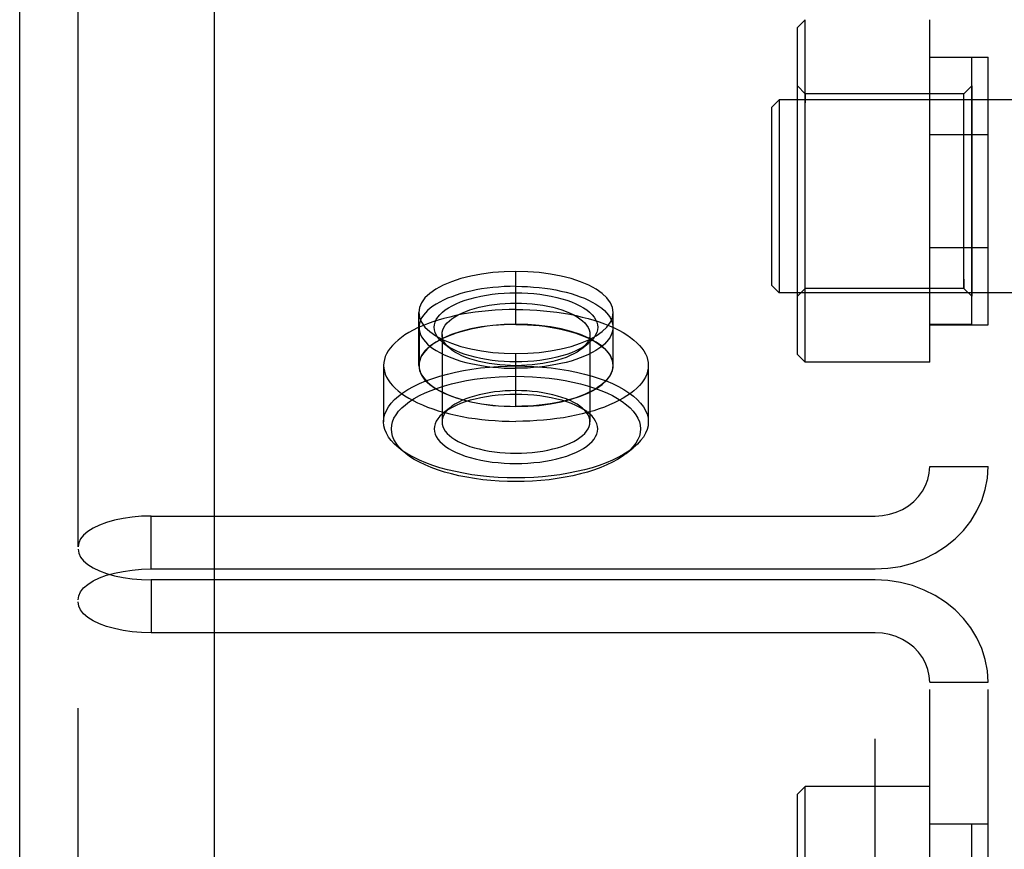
# Model space of a CAD drawing. Header units: inches. Extents: x 0 to 198, y 0 to 128.
# Tile 51 of 102: x 40.99 to 42.25, y 92.78 to 93.84. Entities that reach past the tile are written whole.
import ezdxf

# ---------------------------------------------------------------- set-up
doc = ezdxf.new("R2010")
doc.units = ezdxf.units.IN
doc.header["$LTSCALE"] = 10.872093
doc.header["$MEASUREMENT"] = 0
doc.linetypes.add('HIDDEN', pattern=[0.2, 0.1, -0.1])
doc.layers.get('0').update_dxf_attribs({"linetype": 'CONTINUOUS'})
doc.layers.add('02___PRT_ALL_AXES', color=7, linetype='CONTINUOUS')
doc.layers.add('DEFAULT_2', color=8, linetype='HIDDEN')

msp = doc.modelspace()

# ---------------------------------------------------------------- linework, layer by layer
at = {"color": 3, "linetype": 'Continuous'}
for p, q in [((41.2378, 99.725), (41.2378, 89.2463)), ((40.9878, 52.695), (40.9878, 98.8793))]:
    msp.add_line(p, q, dxfattribs=at)
at = {"layer": '02___PRT_ALL_AXES', "color": 8, "linetype": 'HIDDEN'}
for p, q in [((42.1568, 93.7935), (42.1568, 93.8415)), ((42.1568, 93.4495), (42.1568, 93.7935)), ((42.1568, 93.7935), (42.2318, 93.7935)), ((42.2108, 93.793), (42.1568, 93.793)), ((42.2108, 93.45), (42.2108, 93.793)), ((42.2318, 93.4495), (42.2318, 93.7935)), ((42.1568, 93.6942), (42.2318, 93.6942)), ((42.1568, 93.5488), (42.2318, 93.5488)), ((41.6253, 93.4503), (41.6253, 93.5183)), ((41.5003, 93.3975), (41.5003, 93.4655)), ((41.7503, 93.3975), (41.7503, 93.4655)), ((41.5008, 93.4465), (41.5008, 93.3975)), ((41.7498, 93.4465), (41.7498, 93.3975)), ((42.2108, 93.45), (42.1568, 93.45)), ((42.1568, 93.4015), (42.1568, 93.4495)), ((42.1568, 93.4495), (42.2318, 93.4495)), ((41.6253, 93.3447), (41.6253, 93.4127)), ((41.4553, 93.3975), (41.4553, 93.325)), ((41.7953, 93.3975), (41.7953, 93.325)), ((42.1568, 93.4015), (41.9968, 93.4015)), ((42.1568, 92.8568), (41.9968, 92.8568)), ((42.1568, 92.8088), (42.1568, 92.8568)), ((42.1568, 92.4648), (42.1568, 92.8088)), ((42.1568, 92.8088), (42.2318, 92.8088)), ((42.2108, 92.8083), (42.1568, 92.8083)), ((42.2108, 92.4653), (42.2108, 92.8083)), ((42.2318, 92.4648), (42.2318, 92.8088))]:
    msp.add_line(p, q, dxfattribs=at)
for points in [[(41.6253, 93.5183), (41.6101, 93.5179), (41.5954, 93.5168), (41.581, 93.5149), (41.5672, 93.5123), (41.5543, 93.509), (41.5424, 93.505), (41.5317, 93.5005), (41.5224, 93.4955), (41.5146, 93.49), (41.5084, 93.4842), (41.5039, 93.4781), (41.5012, 93.4719), (41.5003, 93.4655)], [(41.7503, 93.4655), (41.7494, 93.4719), (41.7466, 93.4781), (41.7422, 93.4842), (41.736, 93.49), (41.7282, 93.4955), (41.7188, 93.5005), (41.7082, 93.505), (41.6963, 93.509), (41.6834, 93.5123), (41.6696, 93.5149), (41.6552, 93.5168), (41.6405, 93.5179), (41.6253, 93.5183)], [(41.6253, 93.4991), (41.6178, 93.499), (41.6103, 93.4987), (41.6028, 93.4982), (41.5955, 93.4975), (41.5882, 93.4967), (41.5811, 93.4957), (41.5742, 93.4944), (41.5674, 93.493), (41.5609, 93.4915), (41.5546, 93.4898), (41.5485, 93.4879), (41.5427, 93.4858), (41.5373, 93.4837), (41.5321, 93.4814), (41.5273, 93.4789), (41.5228, 93.4763), (41.5187, 93.4737), (41.515, 93.4709), (41.5118, 93.4681), (41.5089, 93.4651), (41.5064, 93.4621), (41.5044, 93.4591), (41.5028, 93.4559), (41.5017, 93.4528), (41.501, 93.4496), (41.5008, 93.4465)], [(41.6253, 93.4991), (41.6328, 93.499), (41.6403, 93.4987), (41.6477, 93.4982), (41.6551, 93.4975), (41.6623, 93.4967), (41.6694, 93.4957), (41.6764, 93.4944), (41.6831, 93.493), (41.6897, 93.4915), (41.696, 93.4898), (41.7021, 93.4879), (41.7078, 93.4858), (41.7133, 93.4837), (41.7185, 93.4814), (41.7233, 93.4789), (41.7277, 93.4763), (41.7318, 93.4737), (41.7355, 93.4709), (41.7388, 93.4681), (41.7417, 93.4651), (41.7441, 93.4621), (41.7462, 93.4591), (41.7477, 93.4559), (41.7489, 93.4528), (41.7496, 93.4496), (41.7498, 93.4465)], [(41.6253, 93.4694), (41.6164, 93.4693), (41.6075, 93.469), (41.5987, 93.4685), (41.5899, 93.4678), (41.5813, 93.4669), (41.5728, 93.4658), (41.5644, 93.4646), (41.5561, 93.4632), (41.5481, 93.4615), (41.5403, 93.4597), (41.5327, 93.4578), (41.5254, 93.4556), (41.5183, 93.4534), (41.5115, 93.4509), (41.5051, 93.4483), (41.499, 93.4456), (41.4932, 93.4427), (41.4878, 93.4397), (41.4827, 93.4366), (41.4781, 93.4334), (41.4738, 93.4301), (41.47, 93.4267), (41.4666, 93.4233), (41.4636, 93.4197), (41.4611, 93.4161), (41.459, 93.4125), (41.4574, 93.4088), (41.4562, 93.405), (41.4555, 93.4013), (41.4553, 93.3975)], [(41.6253, 93.4694), (41.6342, 93.4693), (41.6431, 93.469), (41.6519, 93.4685), (41.6606, 93.4678), (41.6693, 93.4669), (41.6778, 93.4658), (41.6862, 93.4646), (41.6944, 93.4632), (41.7025, 93.4615), (41.7103, 93.4597), (41.7179, 93.4578), (41.7252, 93.4556), (41.7323, 93.4534), (41.739, 93.4509), (41.7455, 93.4483), (41.7516, 93.4456), (41.7574, 93.4427), (41.7628, 93.4397), (41.7679, 93.4366), (41.7725, 93.4334), (41.7768, 93.4301), (41.7806, 93.4267), (41.784, 93.4233), (41.787, 93.4197), (41.7895, 93.4161), (41.7916, 93.4125), (41.7932, 93.4088), (41.7944, 93.405), (41.7951, 93.4013), (41.7953, 93.3975)], [(41.5003, 93.4655), (41.5012, 93.4591), (41.5039, 93.4529), (41.5084, 93.4468), (41.5146, 93.4409), (41.5224, 93.4355), (41.5317, 93.4305), (41.5424, 93.426), (41.5543, 93.422), (41.5672, 93.4187), (41.581, 93.4161), (41.5954, 93.4142), (41.6101, 93.4131), (41.6253, 93.4127)], [(41.6253, 93.4127), (41.6405, 93.4131), (41.6552, 93.4142), (41.6696, 93.4161), (41.6834, 93.4187), (41.6963, 93.422), (41.7082, 93.426), (41.7188, 93.4305), (41.7282, 93.4355), (41.736, 93.4409), (41.7422, 93.4468), (41.7466, 93.4529), (41.7494, 93.4591), (41.7503, 93.4655)], [(41.6253, 93.4503), (41.6101, 93.45), (41.5954, 93.4488), (41.581, 93.4469), (41.5672, 93.4443), (41.5543, 93.441), (41.5424, 93.4371), (41.5317, 93.4325), (41.5224, 93.4275), (41.5146, 93.4221), (41.5084, 93.4163), (41.5039, 93.4102), (41.5012, 93.4039), (41.5003, 93.3975)], [(41.6253, 93.4501), (41.6178, 93.45), (41.6103, 93.4498), (41.6028, 93.4493), (41.5955, 93.4486), (41.5882, 93.4478), (41.5811, 93.4467), (41.5742, 93.4455), (41.5674, 93.4441), (41.5609, 93.4425), (41.5546, 93.4408), (41.5485, 93.4389), (41.5427, 93.4369), (41.5373, 93.4347), (41.5321, 93.4324), (41.5273, 93.43), (41.5228, 93.4274), (41.5187, 93.4247), (41.515, 93.422), (41.5118, 93.4191), (41.5089, 93.4162), (41.5064, 93.4132), (41.5044, 93.4101), (41.5028, 93.407), (41.5017, 93.4039), (41.501, 93.4007), (41.5008, 93.3975)], [(41.5008, 93.4465), (41.501, 93.4433), (41.5017, 93.4401), (41.5028, 93.437), (41.5044, 93.4339), (41.5064, 93.4308), (41.5089, 93.4278), (41.5118, 93.4249), (41.515, 93.422), (41.5187, 93.4192), (41.5228, 93.4166), (41.5273, 93.414), (41.5321, 93.4116), (41.5373, 93.4093), (41.5427, 93.4071), (41.5485, 93.405), (41.5546, 93.4032), (41.5609, 93.4014), (41.5674, 93.3999), (41.5742, 93.3985), (41.5811, 93.3973), (41.5882, 93.3962), (41.5955, 93.3954), (41.6028, 93.3947), (41.6103, 93.3942), (41.6178, 93.3939), (41.6253, 93.3938)], [(41.7503, 93.3975), (41.7494, 93.4039), (41.7466, 93.4102), (41.7422, 93.4163), (41.736, 93.4221), (41.7282, 93.4275), (41.7188, 93.4325), (41.7082, 93.4371), (41.6963, 93.441), (41.6834, 93.4443), (41.6696, 93.4469), (41.6552, 93.4488), (41.6405, 93.45), (41.6253, 93.4503)], [(41.6253, 93.4501), (41.6328, 93.45), (41.6403, 93.4498), (41.6477, 93.4493), (41.6551, 93.4486), (41.6623, 93.4478), (41.6694, 93.4467), (41.6764, 93.4455), (41.6831, 93.4441), (41.6897, 93.4425), (41.696, 93.4408), (41.7021, 93.4389), (41.7078, 93.4369), (41.7133, 93.4347), (41.7185, 93.4324), (41.7233, 93.43), (41.7277, 93.4274), (41.7318, 93.4247), (41.7355, 93.422), (41.7388, 93.4191), (41.7417, 93.4162), (41.7441, 93.4132), (41.7462, 93.4101), (41.7477, 93.407), (41.7489, 93.4039), (41.7496, 93.4007), (41.7498, 93.3975)], [(41.7498, 93.4465), (41.7496, 93.4433), (41.7489, 93.4401), (41.7477, 93.437), (41.7462, 93.4339), (41.7441, 93.4308), (41.7417, 93.4278), (41.7388, 93.4249), (41.7355, 93.422), (41.7318, 93.4192), (41.7277, 93.4166), (41.7233, 93.414), (41.7185, 93.4116), (41.7133, 93.4093), (41.7078, 93.4071), (41.7021, 93.405), (41.696, 93.4032), (41.6897, 93.4014), (41.6831, 93.3999), (41.6764, 93.3985), (41.6694, 93.3973), (41.6623, 93.3962), (41.6551, 93.3954), (41.6477, 93.3947), (41.6403, 93.3942), (41.6328, 93.3939), (41.6253, 93.3938)], [(41.4553, 93.3975), (41.4555, 93.3938), (41.4562, 93.39), (41.4574, 93.3863), (41.459, 93.3826), (41.4611, 93.3789), (41.4636, 93.3753), (41.4666, 93.3718), (41.47, 93.3683), (41.4738, 93.3649), (41.4781, 93.3616), (41.4827, 93.3584), (41.4878, 93.3553), (41.4932, 93.3523), (41.499, 93.3494), (41.5051, 93.3467), (41.5115, 93.3441), (41.5183, 93.3417), (41.5254, 93.3394), (41.5327, 93.3373), (41.5403, 93.3353), (41.5481, 93.3335), (41.5561, 93.3319), (41.5644, 93.3304), (41.5728, 93.3292), (41.5813, 93.3281), (41.5899, 93.3272), (41.5987, 93.3266), (41.6075, 93.3261), (41.6164, 93.3258), (41.6253, 93.3257)], [(41.5003, 93.3975), (41.5012, 93.3912), (41.5039, 93.3849), (41.5084, 93.3788), (41.5146, 93.373), (41.5224, 93.3675), (41.5317, 93.3625), (41.5424, 93.358), (41.5543, 93.354), (41.5672, 93.3507), (41.581, 93.3481), (41.5954, 93.3462), (41.6101, 93.3451), (41.6253, 93.3447)], [(41.5008, 93.3975), (41.501, 93.3943), (41.5017, 93.3912), (41.5028, 93.388), (41.5044, 93.3849), (41.5064, 93.3819), (41.5089, 93.3789), (41.5118, 93.3759), (41.515, 93.3731), (41.5187, 93.3703), (41.5228, 93.3676), (41.5273, 93.3651), (41.5321, 93.3626), (41.5373, 93.3603), (41.5427, 93.3581), (41.5485, 93.3561), (41.5546, 93.3542), (41.5609, 93.3525), (41.5674, 93.3509), (41.5742, 93.3495), (41.5811, 93.3483), (41.5882, 93.3473), (41.5955, 93.3464), (41.6028, 93.3458), (41.6103, 93.3453), (41.6178, 93.345), (41.6253, 93.3449)], [(41.7953, 93.3975), (41.7951, 93.3938), (41.7944, 93.39), (41.7932, 93.3863), (41.7916, 93.3826), (41.7895, 93.3789), (41.787, 93.3753), (41.784, 93.3718), (41.7806, 93.3683), (41.7768, 93.3649), (41.7725, 93.3616), (41.7679, 93.3584), (41.7628, 93.3553), (41.7574, 93.3523), (41.7516, 93.3494), (41.7455, 93.3467), (41.739, 93.3441), (41.7323, 93.3417), (41.7252, 93.3394), (41.7179, 93.3373), (41.7103, 93.3353), (41.7025, 93.3335), (41.6944, 93.3319), (41.6862, 93.3304), (41.6778, 93.3292), (41.6693, 93.3281), (41.6606, 93.3272), (41.6519, 93.3266), (41.6431, 93.3261), (41.6342, 93.3258), (41.6253, 93.3257)], [(41.7498, 93.3975), (41.7496, 93.3943), (41.7489, 93.3912), (41.7477, 93.388), (41.7462, 93.3849), (41.7441, 93.3819), (41.7417, 93.3789), (41.7388, 93.3759), (41.7355, 93.3731), (41.7318, 93.3703), (41.7277, 93.3676), (41.7233, 93.3651), (41.7185, 93.3626), (41.7133, 93.3603), (41.7078, 93.3581), (41.7021, 93.3561), (41.696, 93.3542), (41.6897, 93.3525), (41.6831, 93.3509), (41.6764, 93.3495), (41.6694, 93.3483), (41.6623, 93.3473), (41.6551, 93.3464), (41.6477, 93.3458), (41.6403, 93.3453), (41.6328, 93.345), (41.6253, 93.3449)], [(41.6253, 93.3447), (41.6405, 93.3451), (41.6552, 93.3462), (41.6696, 93.3481), (41.6834, 93.3507), (41.6963, 93.354), (41.7082, 93.358), (41.7188, 93.3625), (41.7282, 93.3675), (41.736, 93.373), (41.7422, 93.3788), (41.7466, 93.3849), (41.7494, 93.3912), (41.7503, 93.3975)]]:
    msp.add_lwpolyline(points, dxfattribs=at)
at = {"layer": 'DEFAULT_2', "color": 8, "linetype": 'HIDDEN'}
for p, q in [((41.0628, 93.1645), (41.0628, 94.456)), ((42.0868, 91.8306), (42.0868, 94.4277)), ((42.1568, 91.8941), (42.1568, 94.3642)), ((42.2318, 91.8941), (42.2318, 94.3642)), ((41.9868, 93.8315), (41.9968, 93.8415)), ((41.9968, 93.4015), (41.9968, 93.8415)), ((41.9868, 93.4115), (41.9868, 93.8315)), ((41.9968, 93.7465), (41.9868, 93.7565)), ((42.2008, 93.7465), (42.2108, 93.7565)), ((42.2108, 93.7565), (42.2108, 93.4865)), ((41.9534, 93.7286), (41.9634, 93.7386)), ((41.9634, 93.7386), (41.9634, 93.4906)), ((42.4162, 93.7386), (41.9634, 93.7386)), ((41.9968, 93.7465), (41.9968, 93.7348)), ((42.2008, 93.7465), (41.9968, 93.7465)), ((42.2008, 93.4965), (42.2008, 93.7465)), ((41.9534, 93.7286), (41.9534, 93.5006)), ((42.2008, 93.5082), (42.2008, 93.4965)), ((41.9534, 93.5006), (41.9634, 93.4906)), ((41.9968, 93.4965), (41.9868, 93.4865)), ((42.2008, 93.4965), (41.9968, 93.4965)), ((42.2008, 93.4965), (42.2108, 93.4865)), ((42.4162, 93.4906), (41.9634, 93.4906)), ((41.5303, 93.4374), (41.5303, 93.325)), ((41.7203, 93.4374), (41.7203, 93.325)), ((41.5412, 93.4187), (41.5324, 93.4258)), ((41.7093, 93.4187), (41.7182, 93.4258)), ((41.9868, 93.4115), (41.9968, 93.4015)), ((41.5412, 93.3437), (41.5324, 93.3366)), ((41.7093, 93.3437), (41.7182, 93.3366)), ((41.4837, 93.2844), (41.4749, 93.2915)), ((41.7668, 93.2844), (41.7757, 93.2915)), ((42.1568, 93.2676), (42.2318, 93.2676)), ((41.1565, 93.1362), (41.1565, 93.2041)), ((41.1565, 93.2041), (42.0868, 93.2041)), ((41.0628, 91.8702), (41.0628, 93.1645)), ((41.1565, 93.1362), (42.0868, 93.1362)), ((41.1565, 93.1221), (41.1565, 93.0541)), ((42.0868, 93.1221), (41.1565, 93.1221)), ((42.0868, 93.0541), (41.1565, 93.0541)), ((42.1568, 92.9907), (42.2318, 92.9907)), ((41.9868, 92.8468), (41.9968, 92.8568)), ((41.9968, 92.4168), (41.9968, 92.8568)), ((41.9868, 92.4268), (41.9868, 92.8468))]:
    msp.add_line(p, q, dxfattribs=at)
for points in [[(41.5324, 93.4258), (41.5307, 93.4272), (41.5276, 93.4302), (41.525, 93.4334), (41.5229, 93.4366), (41.5215, 93.4398), (41.5206, 93.4431), (41.5203, 93.4465), (41.5206, 93.4498), (41.5215, 93.4531), (41.5229, 93.4564), (41.525, 93.4596), (41.5276, 93.4627), (41.5307, 93.4658), (41.5344, 93.4687), (41.5386, 93.4715), (41.5433, 93.4742), (41.5484, 93.4767), (41.554, 93.479), (41.5599, 93.4812), (41.5663, 93.4832), (41.573, 93.4849), (41.58, 93.4865), (41.5873, 93.4878), (41.5947, 93.4889), (41.6023, 93.4898), (41.61, 93.4904), (41.6176, 93.4907), (41.6253, 93.4908)], [(41.6253, 93.4908), (41.6329, 93.4907), (41.6406, 93.4904), (41.6483, 93.4898), (41.6558, 93.4889), (41.6633, 93.4878), (41.6706, 93.4865), (41.6776, 93.4849), (41.6843, 93.4832), (41.6906, 93.4812), (41.6966, 93.479), (41.7022, 93.4767), (41.7073, 93.4742), (41.712, 93.4715), (41.7162, 93.4687), (41.7198, 93.4658), (41.723, 93.4627), (41.7256, 93.4596), (41.7276, 93.4564), (41.7291, 93.4531), (41.73, 93.4498), (41.7303, 93.4465), (41.73, 93.4431), (41.7291, 93.4398), (41.7276, 93.4366), (41.7256, 93.4334), (41.723, 93.4302), (41.7198, 93.4272), (41.7182, 93.4258)], [(41.5303, 93.4374), (41.5306, 93.4404), (41.5314, 93.4434), (41.5327, 93.4463), (41.5345, 93.4493), (41.5369, 93.4521), (41.5397, 93.4549), (41.5431, 93.4575), (41.5469, 93.4601), (41.5511, 93.4625), (41.5557, 93.4647), (41.5608, 93.4669), (41.5662, 93.4688), (41.5719, 93.4706), (41.578, 93.4722), (41.5843, 93.4736), (41.5909, 93.4748), (41.5976, 93.4758), (41.6045, 93.4766), (41.6114, 93.4771), (41.6184, 93.4774), (41.6253, 93.4775)], [(41.6253, 93.4775), (41.6322, 93.4774), (41.6391, 93.4771), (41.6461, 93.4766), (41.6529, 93.4758), (41.6597, 93.4748), (41.6662, 93.4736), (41.6726, 93.4722), (41.6787, 93.4706), (41.6844, 93.4688), (41.6898, 93.4669), (41.6948, 93.4647), (41.6995, 93.4625), (41.7037, 93.4601), (41.7075, 93.4575), (41.7108, 93.4549), (41.7137, 93.4521), (41.716, 93.4493), (41.7179, 93.4464), (41.7192, 93.4434), (41.72, 93.4404), (41.7203, 93.4374)], [(41.5412, 93.4187), (41.5397, 93.4199), (41.5369, 93.4227), (41.5345, 93.4255), (41.5327, 93.4284), (41.5314, 93.4314), (41.5306, 93.4344), (41.5303, 93.4374)], [(41.7203, 93.4374), (41.72, 93.4344), (41.7192, 93.4314), (41.7179, 93.4284), (41.7161, 93.4255), (41.7137, 93.4227), (41.7108, 93.4199), (41.7093, 93.4187)], [(41.6253, 93.4021), (41.6176, 93.4022), (41.61, 93.4026), (41.6023, 93.4032), (41.5947, 93.404), (41.5873, 93.4051), (41.58, 93.4064), (41.573, 93.408), (41.5663, 93.4097), (41.56, 93.4117), (41.554, 93.4139), (41.5484, 93.4162), (41.5433, 93.4187), (41.5386, 93.4214), (41.5344, 93.4242), (41.5324, 93.4258)], [(41.6253, 93.3972), (41.6184, 93.3974), (41.6114, 93.3977), (41.6045, 93.3982), (41.5976, 93.399), (41.5909, 93.4), (41.5843, 93.4012), (41.578, 93.4026), (41.5719, 93.4042), (41.5662, 93.406), (41.5608, 93.4079), (41.5557, 93.41), (41.5511, 93.4123), (41.5469, 93.4147), (41.5431, 93.4173), (41.5412, 93.4187)], [(41.7182, 93.4258), (41.7162, 93.4242), (41.712, 93.4214), (41.7073, 93.4187), (41.7022, 93.4162), (41.6966, 93.4139), (41.6906, 93.4117), (41.6843, 93.4098), (41.6776, 93.408), (41.6706, 93.4064), (41.6633, 93.4051), (41.6559, 93.404), (41.6483, 93.4032), (41.6406, 93.4026), (41.633, 93.4022), (41.6253, 93.4021)], [(41.7093, 93.4187), (41.7075, 93.4173), (41.7037, 93.4147), (41.6995, 93.4123), (41.6948, 93.4101), (41.6898, 93.4079), (41.6844, 93.406), (41.6787, 93.4042), (41.6726, 93.4026), (41.6663, 93.4012), (41.6597, 93.4), (41.6529, 93.399), (41.6461, 93.3982), (41.6391, 93.3977), (41.6322, 93.3974), (41.6253, 93.3972)], [(41.4553, 93.325), (41.4557, 93.3299), (41.4569, 93.3348), (41.4589, 93.3397), (41.4616, 93.3444), (41.4651, 93.3491), (41.4694, 93.3537), (41.4744, 93.3581), (41.4801, 93.3624), (41.4865, 93.3665), (41.4936, 93.3704), (41.5012, 93.3741), (41.5095, 93.3776), (41.5183, 93.3808), (41.5275, 93.3838), (41.5373, 93.3865), (41.5475, 93.3889), (41.558, 93.391), (41.5688, 93.3928), (41.5799, 93.3943), (41.5911, 93.3954), (41.6025, 93.3962), (41.6139, 93.3967), (41.6253, 93.3969)], [(41.6253, 93.3969), (41.6367, 93.3967), (41.6481, 93.3962), (41.6594, 93.3954), (41.6707, 93.3943), (41.6818, 93.3928), (41.6926, 93.391), (41.7031, 93.3889), (41.7133, 93.3865), (41.723, 93.3838), (41.7323, 93.3808), (41.7411, 93.3776), (41.7493, 93.3741), (41.757, 93.3704), (41.764, 93.3665), (41.7704, 93.3624), (41.7761, 93.3581), (41.7811, 93.3537), (41.7854, 93.3491), (41.789, 93.3444), (41.7917, 93.3397), (41.7937, 93.3348), (41.7949, 93.3299), (41.7953, 93.325)], [(41.4837, 93.2844), (41.4786, 93.289), (41.4746, 93.2933), (41.4712, 93.2977), (41.4686, 93.3022), (41.4668, 93.3067), (41.4657, 93.3113), (41.4653, 93.316), (41.4657, 93.3206), (41.4668, 93.3252), (41.4686, 93.3297), (41.4712, 93.3342), (41.4746, 93.3386), (41.4786, 93.3429), (41.4833, 93.3471), (41.4887, 93.3512), (41.4947, 93.355), (41.5013, 93.3587), (41.5085, 93.3622), (41.5163, 93.3655), (41.5246, 93.3685), (41.5333, 93.3713), (41.5425, 93.3738), (41.552, 93.3761), (41.5619, 93.378), (41.5721, 93.3797), (41.5826, 93.3811), (41.5931, 93.3822), (41.6038, 93.383), (41.6145, 93.3834), (41.6253, 93.3836)], [(41.6253, 93.3836), (41.636, 93.3834), (41.6467, 93.383), (41.6574, 93.3822), (41.668, 93.3811), (41.6784, 93.3797), (41.6886, 93.378), (41.6985, 93.3761), (41.7081, 93.3738), (41.7173, 93.3713), (41.726, 93.3685), (41.7343, 93.3655), (41.742, 93.3622), (41.7492, 93.3587), (41.7559, 93.355), (41.7619, 93.3512), (41.7673, 93.3471), (41.772, 93.3429), (41.776, 93.3386), (41.7793, 93.3342), (41.7819, 93.3297), (41.7838, 93.3252), (41.7849, 93.3206), (41.7853, 93.316), (41.7849, 93.3113), (41.7838, 93.3067), (41.7819, 93.3022), (41.7793, 93.2977), (41.776, 93.2933), (41.772, 93.289), (41.7668, 93.2844)], [(41.6253, 93.3603), (41.6176, 93.3602), (41.61, 93.3599), (41.6023, 93.3593), (41.5947, 93.3584), (41.5873, 93.3573), (41.58, 93.356), (41.573, 93.3544), (41.5663, 93.3527), (41.5599, 93.3507), (41.554, 93.3485), (41.5484, 93.3462), (41.5433, 93.3437), (41.5386, 93.341), (41.5344, 93.3382), (41.5324, 93.3366)], [(41.6253, 93.3652), (41.6184, 93.3651), (41.6114, 93.3647), (41.6045, 93.3642), (41.5976, 93.3634), (41.5909, 93.3624), (41.5843, 93.3612), (41.578, 93.3598), (41.5719, 93.3582), (41.5662, 93.3564), (41.5608, 93.3545), (41.5557, 93.3524), (41.5511, 93.3501), (41.5469, 93.3477), (41.5431, 93.3451), (41.5412, 93.3437)], [(41.7093, 93.3437), (41.7075, 93.3451), (41.7037, 93.3477), (41.6995, 93.3501), (41.6948, 93.3524), (41.6898, 93.3545), (41.6844, 93.3564), (41.6787, 93.3582), (41.6726, 93.3598), (41.6662, 93.3612), (41.6597, 93.3624), (41.6529, 93.3634), (41.6461, 93.3642), (41.6391, 93.3647), (41.6322, 93.3651), (41.6253, 93.3652)], [(41.7182, 93.3366), (41.7162, 93.3382), (41.712, 93.341), (41.7073, 93.3437), (41.7022, 93.3462), (41.6966, 93.3485), (41.6906, 93.3507), (41.6843, 93.3527), (41.6776, 93.3544), (41.6706, 93.356), (41.6633, 93.3573), (41.6558, 93.3584), (41.6483, 93.3593), (41.6406, 93.3599), (41.6329, 93.3602), (41.6253, 93.3603)], [(41.5412, 93.3437), (41.5397, 93.3425), (41.5369, 93.3397), (41.5345, 93.3369), (41.5327, 93.334), (41.5314, 93.331), (41.5306, 93.328), (41.5303, 93.325)], [(41.7203, 93.325), (41.72, 93.328), (41.7192, 93.331), (41.7179, 93.334), (41.716, 93.3369), (41.7137, 93.3397), (41.7108, 93.3425), (41.7093, 93.3437)], [(41.5324, 93.3366), (41.5307, 93.3352), (41.5276, 93.3322), (41.525, 93.3291), (41.5229, 93.3258), (41.5215, 93.3226), (41.5206, 93.3193), (41.5203, 93.316), (41.5206, 93.3126), (41.5215, 93.3093), (41.5229, 93.3061), (41.525, 93.3028), (41.5276, 93.2997), (41.5307, 93.2967), (41.5344, 93.2937), (41.5386, 93.2909), (41.5433, 93.2882), (41.5484, 93.2857), (41.554, 93.2834), (41.56, 93.2812), (41.5663, 93.2792), (41.573, 93.2775), (41.58, 93.2759), (41.5873, 93.2746), (41.5947, 93.2735), (41.6023, 93.2727), (41.61, 93.2721), (41.6176, 93.2717), (41.6253, 93.2716)], [(41.6253, 93.2716), (41.633, 93.2717), (41.6406, 93.2721), (41.6483, 93.2727), (41.6559, 93.2735), (41.6633, 93.2746), (41.6706, 93.2759), (41.6776, 93.2775), (41.6843, 93.2792), (41.6906, 93.2812), (41.6966, 93.2834), (41.7022, 93.2857), (41.7073, 93.2882), (41.712, 93.2909), (41.7162, 93.2937), (41.7198, 93.2967), (41.723, 93.2997), (41.7256, 93.3028), (41.7276, 93.3061), (41.7291, 93.3093), (41.73, 93.3126), (41.7303, 93.316), (41.73, 93.3193), (41.7291, 93.3226), (41.7276, 93.3258), (41.7256, 93.3291), (41.723, 93.3322), (41.7198, 93.3352), (41.7182, 93.3366)], [(41.4749, 93.2915), (41.4694, 93.2963), (41.4651, 93.3009), (41.4616, 93.3056), (41.4589, 93.3104), (41.4569, 93.3152), (41.4557, 93.3201), (41.4553, 93.325)], [(41.5303, 93.325), (41.5306, 93.322), (41.5314, 93.319), (41.5327, 93.3161), (41.5345, 93.3132), (41.5369, 93.3103), (41.5397, 93.3076), (41.5431, 93.3049), (41.5469, 93.3024), (41.5511, 93.2999), (41.5557, 93.2977), (41.5608, 93.2955), (41.5662, 93.2936), (41.5719, 93.2918), (41.578, 93.2902), (41.5843, 93.2888), (41.5909, 93.2876), (41.5976, 93.2866), (41.6045, 93.2858), (41.6114, 93.2853), (41.6184, 93.285), (41.6253, 93.2849)], [(41.6253, 93.2849), (41.6322, 93.285), (41.6391, 93.2853), (41.6461, 93.2858), (41.6529, 93.2866), (41.6597, 93.2876), (41.6663, 93.2888), (41.6726, 93.2902), (41.6787, 93.2918), (41.6844, 93.2936), (41.6898, 93.2955), (41.6948, 93.2977), (41.6995, 93.2999), (41.7037, 93.3024), (41.7075, 93.3049), (41.7108, 93.3076), (41.7137, 93.3103), (41.7161, 93.3132), (41.7179, 93.3161), (41.7192, 93.319), (41.72, 93.322), (41.7203, 93.325)], [(41.7953, 93.325), (41.7949, 93.3201), (41.7937, 93.3152), (41.7917, 93.3104), (41.789, 93.3056), (41.7854, 93.3009), (41.7812, 93.2963), (41.7757, 93.2915)], [(41.6253, 93.2532), (41.6139, 93.2533), (41.6025, 93.2538), (41.5911, 93.2546), (41.5799, 93.2558), (41.5688, 93.2572), (41.558, 93.259), (41.5475, 93.2611), (41.5373, 93.2635), (41.5275, 93.2662), (41.5183, 93.2692), (41.5095, 93.2724), (41.5012, 93.2759), (41.4936, 93.2796), (41.4865, 93.2835), (41.4801, 93.2876), (41.4749, 93.2915)], [(41.6253, 93.2483), (41.6145, 93.2485), (41.6038, 93.2489), (41.5931, 93.2497), (41.5826, 93.2508), (41.5721, 93.2522), (41.562, 93.2539), (41.552, 93.2558), (41.5425, 93.2581), (41.5333, 93.2606), (41.5246, 93.2634), (41.5163, 93.2665), (41.5085, 93.2697), (41.5013, 93.2732), (41.4947, 93.2769), (41.4887, 93.2807), (41.4837, 93.2844)], [(41.7757, 93.2915), (41.7704, 93.2876), (41.764, 93.2835), (41.757, 93.2796), (41.7493, 93.2759), (41.7411, 93.2724), (41.7323, 93.2692), (41.723, 93.2662), (41.7133, 93.2635), (41.7031, 93.2611), (41.6926, 93.259), (41.6818, 93.2572), (41.6707, 93.2558), (41.6594, 93.2546), (41.6481, 93.2538), (41.6367, 93.2533), (41.6253, 93.2532)], [(41.7668, 93.2844), (41.7619, 93.2807), (41.7559, 93.2769), (41.7492, 93.2732), (41.742, 93.2697), (41.7343, 93.2665), (41.726, 93.2634), (41.7173, 93.2606), (41.7081, 93.2581), (41.6985, 93.2558), (41.6886, 93.2539), (41.6784, 93.2522), (41.668, 93.2508), (41.6574, 93.2497), (41.6467, 93.2489), (41.636, 93.2485), (41.6253, 93.2483)], [(42.0868, 93.2041), (42.096, 93.2047), (42.1049, 93.2063), (42.1136, 93.209), (42.1218, 93.2126), (42.1294, 93.2173), (42.1363, 93.2227), (42.1423, 93.229), (42.1474, 93.2359), (42.1515, 93.2433), (42.1544, 93.2512), (42.1562, 93.2592), (42.1568, 93.2676)], [(42.0868, 93.1362), (42.1031, 93.137), (42.1191, 93.1395), (42.1347, 93.1435), (42.1497, 93.1492), (42.1639, 93.1563), (42.1772, 93.1648), (42.1893, 93.1747), (42.2002, 93.1856), (42.2096, 93.1977), (42.2174, 93.2106), (42.2236, 93.2242), (42.2282, 93.2383), (42.2309, 93.2528), (42.2318, 93.2676)], [(41.1565, 93.2041), (41.1442, 93.2038), (41.1323, 93.2028), (41.1207, 93.2011), (41.1097, 93.1988), (41.0995, 93.1959), (41.0902, 93.1925), (41.0822, 93.1886), (41.0753, 93.1843), (41.0699, 93.1797), (41.066, 93.1748), (41.0636, 93.1697), (41.0628, 93.1645)], [(41.0628, 93.1617), (41.0636, 93.1565), (41.066, 93.1515), (41.0699, 93.1466), (41.0753, 93.1419), (41.0822, 93.1376), (41.0902, 93.1337), (41.0995, 93.1303), (41.1097, 93.1274), (41.1207, 93.1251), (41.1323, 93.1235), (41.1442, 93.1225), (41.1565, 93.1221)], [(41.0628, 93.0965), (41.0636, 93.1018), (41.066, 93.1068), (41.0699, 93.1117), (41.0753, 93.1164), (41.0822, 93.1207), (41.0902, 93.1246), (41.0995, 93.128), (41.1097, 93.1309), (41.1207, 93.1331), (41.1323, 93.1348), (41.1442, 93.1358), (41.1565, 93.1362)], [(42.2318, 92.9907), (42.2309, 93.0055), (42.2282, 93.0199), (42.2236, 93.0341), (42.2174, 93.0477), (42.2096, 93.0606), (42.2002, 93.0726), (42.1893, 93.0836), (42.1772, 93.0934), (42.1639, 93.102), (42.1497, 93.1091), (42.1347, 93.1147), (42.1191, 93.1188), (42.1031, 93.1213), (42.0868, 93.1221)], [(41.1565, 93.0541), (41.1442, 93.0545), (41.1323, 93.0555), (41.1207, 93.0572), (41.1097, 93.0595), (41.0995, 93.0623), (41.0902, 93.0657), (41.0822, 93.0696), (41.0753, 93.074), (41.0699, 93.0786), (41.066, 93.0835), (41.0636, 93.0885), (41.0628, 93.0938)], [(42.1568, 92.9907), (42.1562, 92.9991), (42.1544, 93.0071), (42.1515, 93.015), (42.1474, 93.0224), (42.1423, 93.0293), (42.1363, 93.0356), (42.1294, 93.041), (42.1218, 93.0456), (42.1136, 93.0493), (42.1049, 93.052), (42.096, 93.0536), (42.0868, 93.0541)]]:
    msp.add_lwpolyline(points, dxfattribs=at)

doc.saveas('drawing.dxf')
